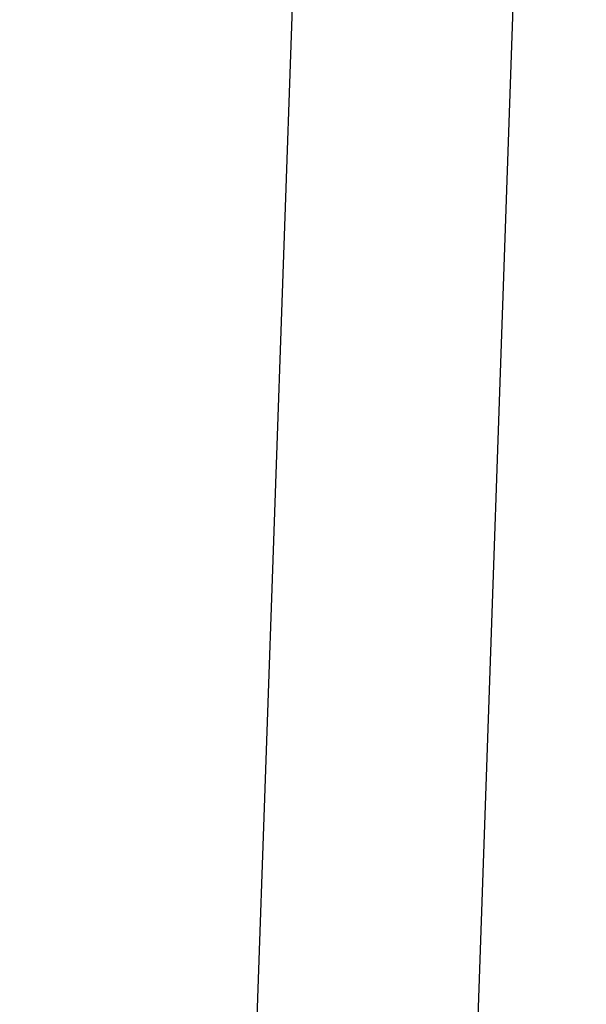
# Model space of a CAD drawing. Header units: millimetres. Extents: x 0 to 420, y 0 to 297.
# Tile 54 of 82: x 262.37 to 263.53, y 133.72 to 135.73. Entities that reach past the tile are written whole.
import ezdxf

# ---------------------------------------------------------------- set-up
doc = ezdxf.new("R2010")
doc.units = ezdxf.units.MM
doc.header["$LTSCALE"] = 23.1
doc.layers.get('0').update_dxf_attribs({"linetype": 'CONTINUOUS'})
doc.layers.add('DIM_PILOTEES', color=7, linetype='CONTINUOUS')
doc.styles.get("Standard").update_dxf_attribs({"font": 'txt', "width": 0.7})
doc.dimstyles.new('DIMSTYLE_3', dxfattribs={"dimtxt": 2.5, "dimasz": 3.5, "dimexe": 2, "dimexo": 0, "dimtad": 1, "dimdec": 1, "dimlfac": 3.333333, "dimdsep": 46, "dimtxsty": 'Standard', "dimblk": '_FILLED', "dimblk1": '_FILLED', "dimblk2": '_FILLED', "dimcen": 0.09, "dimazin": 2, "dimtp": 0.5, "dimtm": 0.5, "dimtfac": 1, "dimtdec": 1, "dimtofl": 0, "dimtmove": 0, "dimatfit": 3, "dimldrblk": '_FILLED', "dimfxl": 0, "dimtolj": 1, "dimarcsym": 0})

# ---------------------------------------------------------------- blocks, each defined once
blk = doc.blocks.new('_FILLED')
at = {"color": 0, "linetype": 'ByBlock'}
blk.add_solid([(0, 0), (-1, 0.14286), (-1, -0.14286)], dxfattribs=at)
blk = doc.blocks.new('*D14')
at = {"layer": 'DIM_PILOTEES', "color": 2, "linetype": 'Continuous'}
for p, q in [((291.0851, 220.9584), (236.8826, 220.9584)), ((238.8826, 220.9584), (238.8826, 170.8023)), ((238.8826, 120.6462), (238.8826, 170.8023)), ((307.6783, 120.6462), (236.8826, 120.6462))]:
    blk.add_line(p, q, dxfattribs=at)
at = {"layer": 'DIM_PILOTEES', "color": 2, "linetype": 'Continuous', "xscale": 3.5, "yscale": 3.5, "zscale": 3.5}
for p, rotation in [((238.8826, 220.9584), 90), ((238.8826, 120.6462), 270)]:
    blk.add_blockref('_FILLED', p, dxfattribs=dict(at, rotation=rotation))
at = {"layer": 'DIM_PILOTEES', "color": 2, "linetype": 'Continuous', "insert": (235.7576, 163.2757), "char_height": 2.5, "width": 13.392857, "attachment_point": 2, "rotation": 90, "line_spacing_factor": 0.9}
blk.add_mtext('{\\ftxt;\\W0.0001;\\H0.0001;\\~}{\\ftxt;\\W3.5714285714;\\H2.5; }{\\ftxt;\\W0.0001;\\H0.0001;\\~}', dxfattribs=at)

msp = doc.modelspace()

# ---------------------------------------------------------------- linework, layer by layer
at = {"color": 7, "linetype": 'Continuous'}
for p, q in [((262.7371, 130.3206), (263.0836, 140.2445)), ((263.4757, 138.5777), (263.2644, 132.5269))]:
    msp.add_line(p, q, dxfattribs=at)

# ---------------------------------------------------------------- dimensions: what is measured, and where the dimension line sits
at = {"layer": 'DIM_PILOTEES', "color": 2, "linetype": 'Continuous'}
dim = msp.add_linear_dim(base=(238.8826, 220.9584), p1=(307.6783, 120.6462), p2=(291.0851, 220.9584), angle=90, text='{\\ftxt;\\W0.0001;\\H0.0001;\\~}{\\ftxt;\\W3.5714285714;\\H2.5; }{\\ftxt;\\W0.0001;\\H0.0001;\\~}', dimstyle='DIMSTYLE_3', dxfattribs=at)
dim.commit()
dim.dimension.update_dxf_attribs({"geometry": '*D14', "text_midpoint": (238.8826, 162.9186), "dimtype": 160})

doc.saveas('drawing.dxf')
